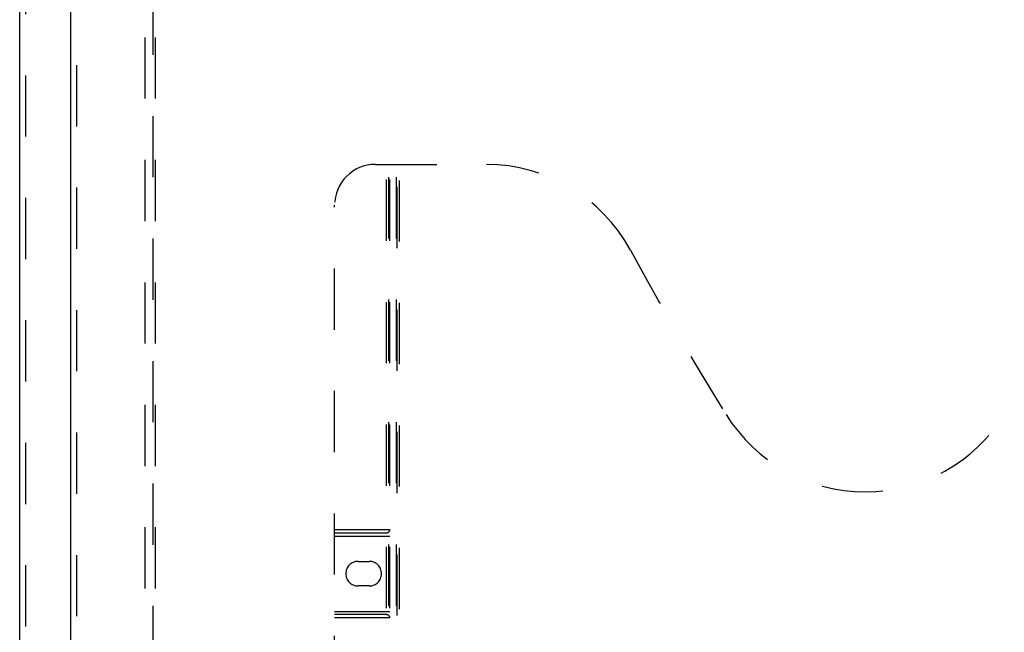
# Model space of a CAD drawing. Header units: inches. Extents: x 0 to 136, y 0 to 88.
# Tile 35 of 63: x 35.38 to 47.4, y 35.99 to 43.48. Entities that reach past the tile are written whole.
import ezdxf

# ---------------------------------------------------------------- set-up
doc = ezdxf.new("R2010")
doc.units = ezdxf.units.IN
doc.header["$LTSCALE"] = 7.48
doc.header["$MEASUREMENT"] = 0
doc.linetypes.add('HIDDEN', pattern=[0.2, 0.1, -0.1])
doc.layers.get('0').update_dxf_attribs({"linetype": 'CONTINUOUS'})
for name, color, linetype in [('DEFAULT_2', 8, 'HIDDEN'), ('DOOR_ASSEMBLY', 7, 'CONTINUOUS'), ('SUBPANEL', 7, 'CONTINUOUS')]:
    doc.layers.add(name, color=color, linetype=linetype)

msp = doc.modelspace()

# ---------------------------------------------------------------- linework, layer by layer
at = {"color": 3, "linetype": 'Continuous'}
msp.add_line((35.378, 28.583), (35.378, 61.586), dxfattribs=at)
at = {"layer": 'DEFAULT_2', "color": 8, "linetype": 'HIDDEN'}
for p, q in [((35.453, 28.583), (35.453, 61.586)), ((37.003, 57.258), (37.003, 29.758))]:
    msp.add_line(p, q, dxfattribs=at)
at = {"layer": 'DOOR_ASSEMBLY', "color": 3, "linetype": 'Continuous'}
msp.add_line((36.003, 28.708), (36.003, 58.308), dxfattribs=at)
at = {"layer": 'DOOR_ASSEMBLY', "color": 8, "linetype": 'HIDDEN'}
for p, q in [((36.078, 28.708), (36.078, 58.308)), ((39.723, 41.708), (41.078, 41.708)), ((39.858, 31.798), (39.858, 41.708)), ((39.888, 31.828), (39.888, 41.708)), ((39.898, 31.798), (39.898, 41.708)), ((39.978, 31.828), (39.978, 41.708)), ((39.988, 31.708), (39.988, 41.708)), ((40.018, 31.788), (40.018, 41.708)), ((39.223, 32.208), (39.223, 41.208)), ((39.223, 37.248), (39.898, 37.248)), ((39.223, 37.208), (39.858, 37.208)), ((39.223, 37.168), (39.898, 37.168)), ((39.51, 36.858), (39.647, 36.858)), ((39.647, 36.558), (39.51, 36.558)), ((39.223, 36.248), (39.898, 36.248)), ((39.858, 36.208), (39.223, 36.208)), ((39.898, 36.168), (39.223, 36.168))]:
    msp.add_line(p, q, dxfattribs=at)
for centre, radius, start, end in [((39.723, 41.208), 0.5, 90, 180), ((41.078, 39.708), 2, 28.4813, 90), ((77.386, 59.406), 39.307, 208.4813, 211.8705), ((45.703, 39.708), 2, 211.8705, 328.1295), ((39.858, 37.248), 0.04, 270, 360), ((39.51, 36.708), 0.15, 90, 270), ((39.647, 36.708), 0.15, 270, 90), ((39.858, 36.168), 0.04, 0, 90)]:
    msp.add_arc(centre, radius, start, end, dxfattribs=at)
at = {"layer": 'SUBPANEL', "color": 8, "linetype": 'HIDDEN'}
for p, q in [((36.91, 32.039), (36.91, 54.976)), ((37.035, 32.039), (37.035, 54.976))]:
    msp.add_line(p, q, dxfattribs=at)

doc.saveas('drawing.dxf')
